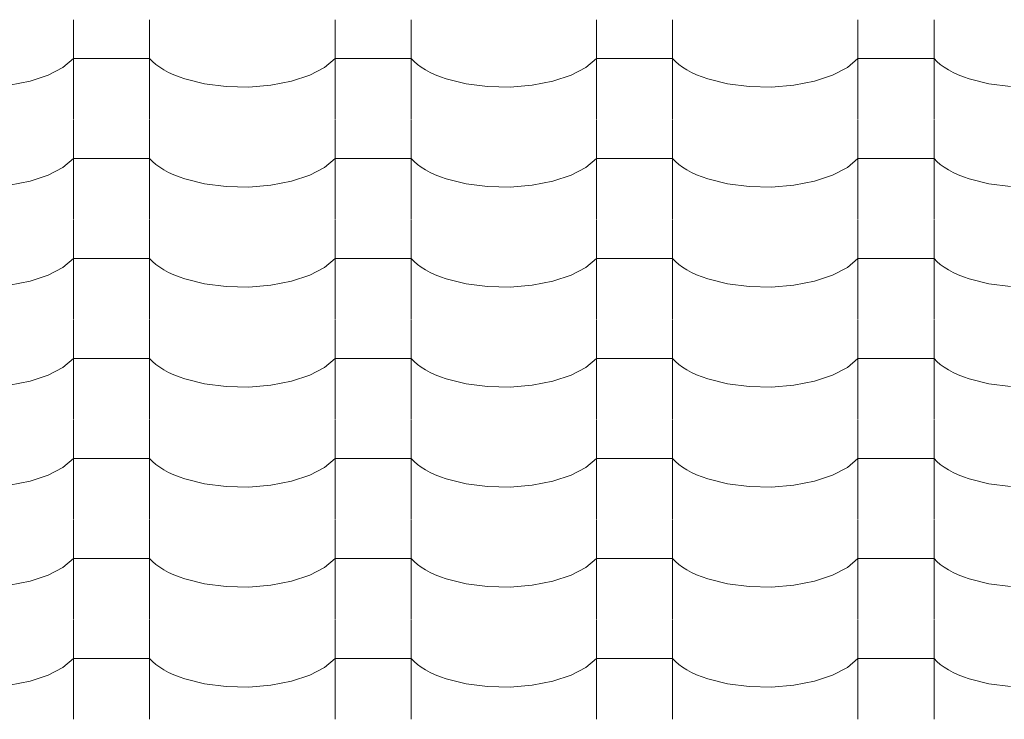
# Model space of a CAD drawing. Header units: millimetres. Extents: x -36478 to 31050, y -14811 to 11827.
# Tile 168 of 217: x -14951 to -14329, y 7462 to 7904. Entities that reach past the tile are written whole.
import ezdxf

# ---------------------------------------------------------------- set-up
doc = ezdxf.new("R2010")
doc.units = ezdxf.units.MM
doc.header["$MEASUREMENT"] = 0
doc.layers.add('Nové_Výplně - Povrchové', color=7, linetype='Continuous')

# ---------------------------------------------------------------- blocks, each defined once
blk = doc.blocks.new('*X13')
at = {"layer": 'Nové_Výplně - Povrchové', "color": 21, "linetype": 'Continuous', "lineweight": 20, "true_color": 0xffaaaa}
for p, q in [((-14916.72, 7903.99), (-14916.72, 7841.11)), ((-14868.69, 7903.99), (-14868.69, 7841.11)), ((-14751.72, 7903.99), (-14751.72, 7841.11)), ((-14703.69, 7903.99), (-14703.69, 7841.11)), ((-14586.72, 7903.99), (-14586.72, 7841.11)), ((-14538.69, 7903.99), (-14538.69, 7841.11)), ((-14421.72, 7903.99), (-14421.72, 7841.11)), ((-14373.69, 7903.99), (-14373.69, 7841.11)), ((-14923.39, 7873.77), (-14916.72, 7879.46)), ((-14892.71, 7879.46), (-14916.72, 7879.46)), ((-14868.69, 7879.46), (-14892.71, 7879.46)), ((-14868.69, 7879.46), (-14866.86, 7877.56)), ((-14758.39, 7873.77), (-14751.72, 7879.46)), ((-14727.71, 7879.46), (-14751.72, 7879.46)), ((-14703.69, 7879.46), (-14727.71, 7879.46)), ((-14703.69, 7879.46), (-14701.86, 7877.56)), ((-14593.39, 7873.77), (-14586.72, 7879.46)), ((-14562.71, 7879.46), (-14586.72, 7879.46)), ((-14538.69, 7879.46), (-14562.71, 7879.46)), ((-14538.69, 7879.46), (-14536.86, 7877.56)), ((-14428.39, 7873.77), (-14421.72, 7879.46)), ((-14397.71, 7879.46), (-14421.72, 7879.46)), ((-14373.69, 7879.46), (-14397.71, 7879.46)), ((-14373.69, 7879.46), (-14371.86, 7877.56)), ((-14932.7, 7868.9), (-14923.39, 7873.77)), ((-14866.86, 7877.56), (-14864.74, 7875.73)), ((-14864.74, 7875.73), (-14862.34, 7873.98)), ((-14862.34, 7873.98), (-14859.65, 7872.3)), ((-14767.7, 7868.9), (-14758.39, 7873.77)), ((-14701.86, 7877.56), (-14699.74, 7875.73)), ((-14699.74, 7875.73), (-14697.34, 7873.98)), ((-14697.34, 7873.98), (-14694.65, 7872.3)), ((-14602.7, 7868.9), (-14593.39, 7873.77)), ((-14536.86, 7877.56), (-14534.74, 7875.73)), ((-14534.74, 7875.73), (-14532.34, 7873.98)), ((-14532.34, 7873.98), (-14529.65, 7872.3)), ((-14437.7, 7868.9), (-14428.39, 7873.77)), ((-14371.86, 7877.56), (-14369.74, 7875.73)), ((-14369.74, 7875.73), (-14367.34, 7873.98)), ((-14367.34, 7873.98), (-14364.65, 7872.3)), ((-14944.18, 7865.11), (-14932.7, 7868.9)), ((-14859.65, 7872.3), (-14856.71, 7870.73)), ((-14856.71, 7870.73), (-14853.53, 7869.25)), ((-14853.53, 7869.25), (-14850.12, 7867.88)), ((-14850.12, 7867.88), (-14846.5, 7866.62)), ((-14846.5, 7866.62), (-14834.05, 7863.52)), ((-14779.18, 7865.11), (-14767.7, 7868.9)), ((-14694.65, 7872.3), (-14691.71, 7870.73)), ((-14691.71, 7870.73), (-14688.53, 7869.25)), ((-14688.53, 7869.25), (-14685.12, 7867.88)), ((-14685.12, 7867.88), (-14681.5, 7866.62)), ((-14681.5, 7866.62), (-14669.05, 7863.52)), ((-14614.18, 7865.11), (-14602.7, 7868.9)), ((-14529.65, 7872.3), (-14526.71, 7870.73)), ((-14526.71, 7870.73), (-14523.53, 7869.25)), ((-14523.53, 7869.25), (-14520.12, 7867.88)), ((-14520.12, 7867.88), (-14516.5, 7866.62)), ((-14516.5, 7866.62), (-14504.05, 7863.52)), ((-14449.18, 7865.11), (-14437.7, 7868.9)), ((-14364.65, 7872.3), (-14361.71, 7870.73)), ((-14361.71, 7870.73), (-14358.53, 7869.25)), ((-14358.53, 7869.25), (-14355.12, 7867.88)), ((-14355.12, 7867.88), (-14351.5, 7866.62)), ((-14351.5, 7866.62), (-14339.05, 7863.52)), ((-14957.24, 7862.58), (-14944.18, 7865.11)), ((-14834.05, 7863.52), (-14820.39, 7861.77)), ((-14820.39, 7861.77), (-14806.21, 7861.45)), ((-14806.21, 7861.45), (-14792.24, 7862.58)), ((-14792.24, 7862.58), (-14779.18, 7865.11)), ((-14669.05, 7863.52), (-14655.39, 7861.77)), ((-14655.39, 7861.77), (-14641.21, 7861.45)), ((-14641.21, 7861.45), (-14627.24, 7862.58)), ((-14627.24, 7862.58), (-14614.18, 7865.11)), ((-14504.05, 7863.52), (-14490.39, 7861.77)), ((-14490.39, 7861.77), (-14476.21, 7861.45)), ((-14476.21, 7861.45), (-14462.24, 7862.58)), ((-14462.24, 7862.58), (-14449.18, 7865.11)), ((-14339.05, 7863.52), (-14325.39, 7861.77)), ((-14916.72, 7840.88), (-14916.72, 7778)), ((-14868.69, 7840.88), (-14868.69, 7778)), ((-14751.72, 7840.88), (-14751.72, 7778)), ((-14703.69, 7840.88), (-14703.69, 7778)), ((-14586.72, 7840.88), (-14586.72, 7778)), ((-14538.69, 7840.88), (-14538.69, 7778)), ((-14421.72, 7840.88), (-14421.72, 7778)), ((-14373.69, 7840.88), (-14373.69, 7778)), ((-14932.7, 7805.8), (-14923.39, 7810.66)), ((-14923.39, 7810.66), (-14916.72, 7816.35)), ((-14892.71, 7816.35), (-14916.72, 7816.35)), ((-14868.69, 7816.35), (-14892.71, 7816.35)), ((-14868.69, 7816.35), (-14866.86, 7814.46)), ((-14866.86, 7814.46), (-14864.74, 7812.63)), ((-14864.74, 7812.63), (-14862.34, 7810.87)), ((-14862.34, 7810.87), (-14859.65, 7809.2)), ((-14767.7, 7805.8), (-14758.39, 7810.66)), ((-14758.39, 7810.66), (-14751.72, 7816.35)), ((-14727.71, 7816.35), (-14751.72, 7816.35)), ((-14703.69, 7816.35), (-14727.71, 7816.35)), ((-14703.69, 7816.35), (-14701.86, 7814.46)), ((-14701.86, 7814.46), (-14699.74, 7812.63)), ((-14699.74, 7812.63), (-14697.34, 7810.87)), ((-14697.34, 7810.87), (-14694.65, 7809.2)), ((-14602.7, 7805.8), (-14593.39, 7810.66)), ((-14593.39, 7810.66), (-14586.72, 7816.35)), ((-14562.71, 7816.35), (-14586.72, 7816.35)), ((-14538.69, 7816.35), (-14562.71, 7816.35)), ((-14538.69, 7816.35), (-14536.86, 7814.46)), ((-14536.86, 7814.46), (-14534.74, 7812.63)), ((-14534.74, 7812.63), (-14532.34, 7810.87)), ((-14532.34, 7810.87), (-14529.65, 7809.2)), ((-14437.7, 7805.8), (-14428.39, 7810.66)), ((-14428.39, 7810.66), (-14421.72, 7816.35)), ((-14397.71, 7816.35), (-14421.72, 7816.35)), ((-14373.69, 7816.35), (-14397.71, 7816.35)), ((-14373.69, 7816.35), (-14371.86, 7814.46)), ((-14371.86, 7814.46), (-14369.74, 7812.63)), ((-14369.74, 7812.63), (-14367.34, 7810.87)), ((-14367.34, 7810.87), (-14364.65, 7809.2)), ((-14944.18, 7802), (-14932.7, 7805.8)), ((-14859.65, 7809.2), (-14856.71, 7807.62)), ((-14856.71, 7807.62), (-14853.53, 7806.14)), ((-14853.53, 7806.14), (-14850.12, 7804.77)), ((-14850.12, 7804.77), (-14846.5, 7803.52)), ((-14779.18, 7802), (-14767.7, 7805.8)), ((-14694.65, 7809.2), (-14691.71, 7807.62)), ((-14691.71, 7807.62), (-14688.53, 7806.14)), ((-14688.53, 7806.14), (-14685.12, 7804.77)), ((-14685.12, 7804.77), (-14681.5, 7803.52)), ((-14614.18, 7802), (-14602.7, 7805.8)), ((-14529.65, 7809.2), (-14526.71, 7807.62)), ((-14526.71, 7807.62), (-14523.53, 7806.14)), ((-14523.53, 7806.14), (-14520.12, 7804.77)), ((-14520.12, 7804.77), (-14516.5, 7803.52)), ((-14449.18, 7802), (-14437.7, 7805.8)), ((-14364.65, 7809.2), (-14361.71, 7807.62)), ((-14361.71, 7807.62), (-14358.53, 7806.14)), ((-14358.53, 7806.14), (-14355.12, 7804.77)), ((-14355.12, 7804.77), (-14351.5, 7803.52)), ((-14957.24, 7799.47), (-14944.18, 7802)), ((-14846.5, 7803.52), (-14834.05, 7800.42)), ((-14834.05, 7800.42), (-14820.39, 7798.66)), ((-14820.39, 7798.66), (-14806.21, 7798.34)), ((-14806.21, 7798.34), (-14792.24, 7799.47)), ((-14792.24, 7799.47), (-14779.18, 7802)), ((-14681.5, 7803.52), (-14669.05, 7800.42)), ((-14669.05, 7800.42), (-14655.39, 7798.66)), ((-14655.39, 7798.66), (-14641.21, 7798.34)), ((-14641.21, 7798.34), (-14627.24, 7799.47)), ((-14627.24, 7799.47), (-14614.18, 7802)), ((-14516.5, 7803.52), (-14504.05, 7800.42)), ((-14504.05, 7800.42), (-14490.39, 7798.66)), ((-14490.39, 7798.66), (-14476.21, 7798.34)), ((-14476.21, 7798.34), (-14462.24, 7799.47)), ((-14462.24, 7799.47), (-14449.18, 7802)), ((-14351.5, 7803.52), (-14339.05, 7800.42)), ((-14339.05, 7800.42), (-14325.39, 7798.66)), ((-14916.72, 7777.78), (-14916.72, 7714.9)), ((-14868.69, 7777.78), (-14868.69, 7714.9)), ((-14751.72, 7777.78), (-14751.72, 7714.9)), ((-14703.69, 7777.78), (-14703.69, 7714.9)), ((-14586.72, 7777.78), (-14586.72, 7714.9)), ((-14538.69, 7777.78), (-14538.69, 7714.9)), ((-14421.72, 7777.78), (-14421.72, 7714.9)), ((-14373.69, 7777.78), (-14373.69, 7714.9)), ((-14923.39, 7747.56), (-14916.72, 7753.25)), ((-14892.71, 7753.25), (-14916.72, 7753.25)), ((-14868.69, 7753.25), (-14892.71, 7753.25)), ((-14868.69, 7753.25), (-14866.86, 7751.35)), ((-14866.86, 7751.35), (-14864.74, 7749.52)), ((-14864.74, 7749.52), (-14862.34, 7747.77)), ((-14758.39, 7747.56), (-14751.72, 7753.25)), ((-14727.71, 7753.25), (-14751.72, 7753.25)), ((-14703.69, 7753.25), (-14727.71, 7753.25)), ((-14703.69, 7753.25), (-14701.86, 7751.35)), ((-14701.86, 7751.35), (-14699.74, 7749.52)), ((-14699.74, 7749.52), (-14697.34, 7747.77)), ((-14593.39, 7747.56), (-14586.72, 7753.25)), ((-14562.71, 7753.25), (-14586.72, 7753.25)), ((-14538.69, 7753.25), (-14562.71, 7753.25)), ((-14538.69, 7753.25), (-14536.86, 7751.35)), ((-14536.86, 7751.35), (-14534.74, 7749.52)), ((-14534.74, 7749.52), (-14532.34, 7747.77)), ((-14428.39, 7747.56), (-14421.72, 7753.25)), ((-14397.71, 7753.25), (-14421.72, 7753.25)), ((-14373.69, 7753.25), (-14397.71, 7753.25)), ((-14373.69, 7753.25), (-14371.86, 7751.35)), ((-14371.86, 7751.35), (-14369.74, 7749.52)), ((-14369.74, 7749.52), (-14367.34, 7747.77)), ((-14944.18, 7738.9), (-14932.7, 7742.69)), ((-14932.7, 7742.69), (-14923.39, 7747.56)), ((-14862.34, 7747.77), (-14859.65, 7746.09)), ((-14859.65, 7746.09), (-14856.71, 7744.52)), ((-14856.71, 7744.52), (-14853.53, 7743.04)), ((-14853.53, 7743.04), (-14850.12, 7741.67)), ((-14779.18, 7738.9), (-14767.7, 7742.69)), ((-14767.7, 7742.69), (-14758.39, 7747.56)), ((-14697.34, 7747.77), (-14694.65, 7746.09)), ((-14694.65, 7746.09), (-14691.71, 7744.52)), ((-14691.71, 7744.52), (-14688.53, 7743.04)), ((-14688.53, 7743.04), (-14685.12, 7741.67)), ((-14614.18, 7738.9), (-14602.7, 7742.69)), ((-14602.7, 7742.69), (-14593.39, 7747.56)), ((-14532.34, 7747.77), (-14529.65, 7746.09)), ((-14529.65, 7746.09), (-14526.71, 7744.52)), ((-14526.71, 7744.52), (-14523.53, 7743.04)), ((-14523.53, 7743.04), (-14520.12, 7741.67)), ((-14449.18, 7738.9), (-14437.7, 7742.69)), ((-14437.7, 7742.69), (-14428.39, 7747.56)), ((-14367.34, 7747.77), (-14364.65, 7746.09)), ((-14364.65, 7746.09), (-14361.71, 7744.52)), ((-14361.71, 7744.52), (-14358.53, 7743.04)), ((-14358.53, 7743.04), (-14355.12, 7741.67)), ((-14957.24, 7736.37), (-14944.18, 7738.9)), ((-14850.12, 7741.67), (-14846.5, 7740.41)), ((-14846.5, 7740.41), (-14834.05, 7737.31)), ((-14834.05, 7737.31), (-14820.39, 7735.56)), ((-14806.21, 7735.24), (-14792.24, 7736.37)), ((-14792.24, 7736.37), (-14779.18, 7738.9)), ((-14685.12, 7741.67), (-14681.5, 7740.41)), ((-14681.5, 7740.41), (-14669.05, 7737.31)), ((-14669.05, 7737.31), (-14655.39, 7735.56)), ((-14641.21, 7735.24), (-14627.24, 7736.37)), ((-14627.24, 7736.37), (-14614.18, 7738.9)), ((-14520.12, 7741.67), (-14516.5, 7740.41)), ((-14516.5, 7740.41), (-14504.05, 7737.31)), ((-14504.05, 7737.31), (-14490.39, 7735.56)), ((-14476.21, 7735.24), (-14462.24, 7736.37)), ((-14462.24, 7736.37), (-14449.18, 7738.9)), ((-14355.12, 7741.67), (-14351.5, 7740.41)), ((-14351.5, 7740.41), (-14339.05, 7737.31)), ((-14339.05, 7737.31), (-14325.39, 7735.56)), ((-14820.39, 7735.56), (-14806.21, 7735.24)), ((-14655.39, 7735.56), (-14641.21, 7735.24)), ((-14490.39, 7735.56), (-14476.21, 7735.24)), ((-14916.72, 7714.67), (-14916.72, 7651.79)), ((-14868.69, 7714.67), (-14868.69, 7651.79)), ((-14751.72, 7714.67), (-14751.72, 7651.79)), ((-14703.69, 7714.67), (-14703.69, 7651.79)), ((-14586.72, 7714.67), (-14586.72, 7651.79)), ((-14538.69, 7714.67), (-14538.69, 7651.79)), ((-14421.72, 7714.67), (-14421.72, 7651.79)), ((-14373.69, 7714.67), (-14373.69, 7651.79)), ((-14923.39, 7684.45), (-14916.72, 7690.14)), ((-14892.71, 7690.14), (-14916.72, 7690.14)), ((-14868.69, 7690.14), (-14892.71, 7690.14)), ((-14868.69, 7690.14), (-14866.86, 7688.25)), ((-14866.86, 7688.25), (-14864.74, 7686.42)), ((-14864.74, 7686.42), (-14862.34, 7684.66)), ((-14758.39, 7684.45), (-14751.72, 7690.14)), ((-14727.71, 7690.14), (-14751.72, 7690.14)), ((-14703.69, 7690.14), (-14727.71, 7690.14)), ((-14703.69, 7690.14), (-14701.86, 7688.25)), ((-14701.86, 7688.25), (-14699.74, 7686.42)), ((-14699.74, 7686.42), (-14697.34, 7684.66)), ((-14593.39, 7684.45), (-14586.72, 7690.14)), ((-14562.71, 7690.14), (-14586.72, 7690.14)), ((-14538.69, 7690.14), (-14562.71, 7690.14)), ((-14538.69, 7690.14), (-14536.86, 7688.25)), ((-14536.86, 7688.25), (-14534.74, 7686.42)), ((-14534.74, 7686.42), (-14532.34, 7684.66)), ((-14428.39, 7684.45), (-14421.72, 7690.14)), ((-14397.71, 7690.14), (-14421.72, 7690.14)), ((-14373.69, 7690.14), (-14397.71, 7690.14)), ((-14373.69, 7690.14), (-14371.86, 7688.25)), ((-14371.86, 7688.25), (-14369.74, 7686.42)), ((-14369.74, 7686.42), (-14367.34, 7684.66)), ((-14932.7, 7679.59), (-14923.39, 7684.45)), ((-14862.34, 7684.66), (-14859.65, 7682.99)), ((-14859.65, 7682.99), (-14856.71, 7681.41)), ((-14856.71, 7681.41), (-14853.53, 7679.93)), ((-14767.7, 7679.59), (-14758.39, 7684.45)), ((-14697.34, 7684.66), (-14694.65, 7682.99)), ((-14694.65, 7682.99), (-14691.71, 7681.41)), ((-14691.71, 7681.41), (-14688.53, 7679.93)), ((-14602.7, 7679.59), (-14593.39, 7684.45)), ((-14532.34, 7684.66), (-14529.65, 7682.99)), ((-14529.65, 7682.99), (-14526.71, 7681.41)), ((-14526.71, 7681.41), (-14523.53, 7679.93)), ((-14437.7, 7679.59), (-14428.39, 7684.45)), ((-14367.34, 7684.66), (-14364.65, 7682.99)), ((-14364.65, 7682.99), (-14361.71, 7681.41)), ((-14361.71, 7681.41), (-14358.53, 7679.93)), ((-14957.24, 7673.27), (-14944.18, 7675.79)), ((-14944.18, 7675.79), (-14932.7, 7679.59)), ((-14853.53, 7679.93), (-14850.12, 7678.56)), ((-14850.12, 7678.56), (-14846.5, 7677.31)), ((-14846.5, 7677.31), (-14834.05, 7674.21)), ((-14834.05, 7674.21), (-14820.39, 7672.45)), ((-14792.24, 7673.27), (-14779.18, 7675.79)), ((-14779.18, 7675.79), (-14767.7, 7679.59)), ((-14688.53, 7679.93), (-14685.12, 7678.56)), ((-14685.12, 7678.56), (-14681.5, 7677.31)), ((-14681.5, 7677.31), (-14669.05, 7674.21)), ((-14669.05, 7674.21), (-14655.39, 7672.45)), ((-14627.24, 7673.27), (-14614.18, 7675.79)), ((-14614.18, 7675.79), (-14602.7, 7679.59)), ((-14523.53, 7679.93), (-14520.12, 7678.56)), ((-14520.12, 7678.56), (-14516.5, 7677.31)), ((-14516.5, 7677.31), (-14504.05, 7674.21)), ((-14504.05, 7674.21), (-14490.39, 7672.45)), ((-14462.24, 7673.27), (-14449.18, 7675.79)), ((-14449.18, 7675.79), (-14437.7, 7679.59)), ((-14358.53, 7679.93), (-14355.12, 7678.56)), ((-14355.12, 7678.56), (-14351.5, 7677.31)), ((-14351.5, 7677.31), (-14339.05, 7674.21)), ((-14339.05, 7674.21), (-14325.39, 7672.45)), ((-14820.39, 7672.45), (-14806.21, 7672.13)), ((-14806.21, 7672.13), (-14792.24, 7673.27)), ((-14655.39, 7672.45), (-14641.21, 7672.13)), ((-14641.21, 7672.13), (-14627.24, 7673.27)), ((-14490.39, 7672.45), (-14476.21, 7672.13)), ((-14476.21, 7672.13), (-14462.24, 7673.27)), ((-14916.72, 7651.57), (-14916.72, 7588.69)), ((-14868.69, 7651.57), (-14868.69, 7588.69)), ((-14751.72, 7651.57), (-14751.72, 7588.69)), ((-14703.69, 7651.57), (-14703.69, 7588.69)), ((-14586.72, 7651.57), (-14586.72, 7588.69)), ((-14538.69, 7651.57), (-14538.69, 7588.69)), ((-14421.72, 7651.57), (-14421.72, 7588.69)), ((-14373.69, 7651.57), (-14373.69, 7588.69)), ((-14923.39, 7621.35), (-14916.72, 7627.04)), ((-14892.71, 7627.04), (-14916.72, 7627.04)), ((-14868.69, 7627.04), (-14892.71, 7627.04)), ((-14868.69, 7627.04), (-14866.86, 7625.14)), ((-14866.86, 7625.14), (-14864.74, 7623.31)), ((-14758.39, 7621.35), (-14751.72, 7627.04)), ((-14727.71, 7627.04), (-14751.72, 7627.04)), ((-14703.69, 7627.04), (-14727.71, 7627.04)), ((-14703.69, 7627.04), (-14701.86, 7625.14)), ((-14701.86, 7625.14), (-14699.74, 7623.31)), ((-14593.39, 7621.35), (-14586.72, 7627.04)), ((-14562.71, 7627.04), (-14586.72, 7627.04)), ((-14538.69, 7627.04), (-14562.71, 7627.04)), ((-14538.69, 7627.04), (-14536.86, 7625.14)), ((-14536.86, 7625.14), (-14534.74, 7623.31)), ((-14428.39, 7621.35), (-14421.72, 7627.04)), ((-14397.71, 7627.04), (-14421.72, 7627.04)), ((-14373.69, 7627.04), (-14397.71, 7627.04)), ((-14373.69, 7627.04), (-14371.86, 7625.14)), ((-14371.86, 7625.14), (-14369.74, 7623.31)), ((-14932.7, 7616.48), (-14923.39, 7621.35)), ((-14864.74, 7623.31), (-14862.34, 7621.56)), ((-14862.34, 7621.56), (-14859.65, 7619.89)), ((-14859.65, 7619.89), (-14856.71, 7618.31)), ((-14856.71, 7618.31), (-14853.53, 7616.83)), ((-14767.7, 7616.48), (-14758.39, 7621.35)), ((-14699.74, 7623.31), (-14697.34, 7621.56)), ((-14697.34, 7621.56), (-14694.65, 7619.89)), ((-14694.65, 7619.89), (-14691.71, 7618.31)), ((-14691.71, 7618.31), (-14688.53, 7616.83)), ((-14602.7, 7616.48), (-14593.39, 7621.35)), ((-14534.74, 7623.31), (-14532.34, 7621.56)), ((-14532.34, 7621.56), (-14529.65, 7619.89)), ((-14529.65, 7619.89), (-14526.71, 7618.31)), ((-14526.71, 7618.31), (-14523.53, 7616.83)), ((-14437.7, 7616.48), (-14428.39, 7621.35)), ((-14369.74, 7623.31), (-14367.34, 7621.56)), ((-14367.34, 7621.56), (-14364.65, 7619.89)), ((-14364.65, 7619.89), (-14361.71, 7618.31)), ((-14361.71, 7618.31), (-14358.53, 7616.83)), ((-14957.24, 7610.16), (-14944.18, 7612.69)), ((-14944.18, 7612.69), (-14932.7, 7616.48)), ((-14853.53, 7616.83), (-14850.12, 7615.46)), ((-14850.12, 7615.46), (-14846.5, 7614.2)), ((-14846.5, 7614.2), (-14834.05, 7611.1)), ((-14792.24, 7610.16), (-14779.18, 7612.69)), ((-14779.18, 7612.69), (-14767.7, 7616.48)), ((-14688.53, 7616.83), (-14685.12, 7615.46)), ((-14685.12, 7615.46), (-14681.5, 7614.2)), ((-14681.5, 7614.2), (-14669.05, 7611.1)), ((-14627.24, 7610.16), (-14614.18, 7612.69)), ((-14614.18, 7612.69), (-14602.7, 7616.48)), ((-14523.53, 7616.83), (-14520.12, 7615.46)), ((-14520.12, 7615.46), (-14516.5, 7614.2)), ((-14516.5, 7614.2), (-14504.05, 7611.1)), ((-14462.24, 7610.16), (-14449.18, 7612.69)), ((-14449.18, 7612.69), (-14437.7, 7616.48)), ((-14358.53, 7616.83), (-14355.12, 7615.46)), ((-14355.12, 7615.46), (-14351.5, 7614.2)), ((-14351.5, 7614.2), (-14339.05, 7611.1)), ((-14834.05, 7611.1), (-14820.39, 7609.35)), ((-14820.39, 7609.35), (-14806.21, 7609.03)), ((-14806.21, 7609.03), (-14792.24, 7610.16)), ((-14669.05, 7611.1), (-14655.39, 7609.35)), ((-14655.39, 7609.35), (-14641.21, 7609.03)), ((-14641.21, 7609.03), (-14627.24, 7610.16)), ((-14504.05, 7611.1), (-14490.39, 7609.35)), ((-14490.39, 7609.35), (-14476.21, 7609.03)), ((-14476.21, 7609.03), (-14462.24, 7610.16)), ((-14339.05, 7611.1), (-14325.39, 7609.35)), ((-14916.72, 7588.46), (-14916.72, 7525.59)), ((-14868.69, 7588.46), (-14868.69, 7525.59)), ((-14751.72, 7588.46), (-14751.72, 7525.59)), ((-14703.69, 7588.46), (-14703.69, 7525.59)), ((-14586.72, 7588.46), (-14586.72, 7525.59)), ((-14538.69, 7588.46), (-14538.69, 7525.59)), ((-14421.72, 7588.46), (-14421.72, 7525.59)), ((-14373.69, 7588.46), (-14373.69, 7525.59)), ((-14923.39, 7558.24), (-14916.72, 7563.93)), ((-14892.71, 7563.93), (-14916.72, 7563.93)), ((-14868.69, 7563.93), (-14892.71, 7563.93)), ((-14868.69, 7563.93), (-14866.86, 7562.04)), ((-14866.86, 7562.04), (-14864.74, 7560.21)), ((-14758.39, 7558.24), (-14751.72, 7563.93)), ((-14727.71, 7563.93), (-14751.72, 7563.93)), ((-14703.69, 7563.93), (-14727.71, 7563.93)), ((-14703.69, 7563.93), (-14701.86, 7562.04)), ((-14701.86, 7562.04), (-14699.74, 7560.21)), ((-14593.39, 7558.24), (-14586.72, 7563.93)), ((-14562.71, 7563.93), (-14586.72, 7563.93)), ((-14538.69, 7563.93), (-14562.71, 7563.93)), ((-14538.69, 7563.93), (-14536.86, 7562.04)), ((-14536.86, 7562.04), (-14534.74, 7560.21)), ((-14428.39, 7558.24), (-14421.72, 7563.93)), ((-14397.71, 7563.93), (-14421.72, 7563.93)), ((-14373.69, 7563.93), (-14397.71, 7563.93)), ((-14373.69, 7563.93), (-14371.86, 7562.04)), ((-14371.86, 7562.04), (-14369.74, 7560.21)), ((-14932.7, 7553.38), (-14923.39, 7558.24)), ((-14864.74, 7560.21), (-14862.34, 7558.45)), ((-14862.34, 7558.45), (-14859.65, 7556.78)), ((-14859.65, 7556.78), (-14856.71, 7555.2)), ((-14767.7, 7553.38), (-14758.39, 7558.24)), ((-14699.74, 7560.21), (-14697.34, 7558.45)), ((-14697.34, 7558.45), (-14694.65, 7556.78)), ((-14694.65, 7556.78), (-14691.71, 7555.2)), ((-14602.7, 7553.38), (-14593.39, 7558.24)), ((-14534.74, 7560.21), (-14532.34, 7558.45)), ((-14532.34, 7558.45), (-14529.65, 7556.78)), ((-14529.65, 7556.78), (-14526.71, 7555.2)), ((-14437.7, 7553.38), (-14428.39, 7558.24)), ((-14369.74, 7560.21), (-14367.34, 7558.45)), ((-14367.34, 7558.45), (-14364.65, 7556.78)), ((-14364.65, 7556.78), (-14361.71, 7555.2)), ((-14957.24, 7547.06), (-14944.18, 7549.58)), ((-14944.18, 7549.58), (-14932.7, 7553.38)), ((-14856.71, 7555.2), (-14853.53, 7553.72)), ((-14853.53, 7553.72), (-14850.12, 7552.35)), ((-14850.12, 7552.35), (-14846.5, 7551.1)), ((-14846.5, 7551.1), (-14834.05, 7548)), ((-14792.24, 7547.06), (-14779.18, 7549.58)), ((-14779.18, 7549.58), (-14767.7, 7553.38)), ((-14691.71, 7555.2), (-14688.53, 7553.72)), ((-14688.53, 7553.72), (-14685.12, 7552.35)), ((-14685.12, 7552.35), (-14681.5, 7551.1)), ((-14681.5, 7551.1), (-14669.05, 7548)), ((-14627.24, 7547.06), (-14614.18, 7549.58)), ((-14614.18, 7549.58), (-14602.7, 7553.38)), ((-14526.71, 7555.2), (-14523.53, 7553.72)), ((-14523.53, 7553.72), (-14520.12, 7552.35)), ((-14520.12, 7552.35), (-14516.5, 7551.1)), ((-14516.5, 7551.1), (-14504.05, 7548)), ((-14462.24, 7547.06), (-14449.18, 7549.58)), ((-14449.18, 7549.58), (-14437.7, 7553.38)), ((-14361.71, 7555.2), (-14358.53, 7553.72)), ((-14358.53, 7553.72), (-14355.12, 7552.35)), ((-14355.12, 7552.35), (-14351.5, 7551.1)), ((-14351.5, 7551.1), (-14339.05, 7548)), ((-14834.05, 7548), (-14820.39, 7546.24)), ((-14820.39, 7546.24), (-14806.21, 7545.92)), ((-14806.21, 7545.92), (-14792.24, 7547.06)), ((-14669.05, 7548), (-14655.39, 7546.24)), ((-14655.39, 7546.24), (-14641.21, 7545.92)), ((-14641.21, 7545.92), (-14627.24, 7547.06)), ((-14504.05, 7548), (-14490.39, 7546.24)), ((-14490.39, 7546.24), (-14476.21, 7545.92)), ((-14476.21, 7545.92), (-14462.24, 7547.06)), ((-14339.05, 7548), (-14325.39, 7546.24)), ((-14916.72, 7525.36), (-14916.72, 7462.48)), ((-14868.69, 7525.36), (-14868.69, 7462.48)), ((-14751.72, 7525.36), (-14751.72, 7462.48)), ((-14703.69, 7525.36), (-14703.69, 7462.48)), ((-14586.72, 7525.36), (-14586.72, 7462.48)), ((-14538.69, 7525.36), (-14538.69, 7462.48)), ((-14421.72, 7525.36), (-14421.72, 7462.48)), ((-14373.69, 7525.36), (-14373.69, 7462.48)), ((-14923.39, 7495.14), (-14916.72, 7500.83)), ((-14892.71, 7500.83), (-14916.72, 7500.83)), ((-14868.69, 7500.83), (-14892.71, 7500.83)), ((-14868.69, 7500.83), (-14866.86, 7498.93)), ((-14758.39, 7495.14), (-14751.72, 7500.83)), ((-14727.71, 7500.83), (-14751.72, 7500.83)), ((-14703.69, 7500.83), (-14727.71, 7500.83)), ((-14703.69, 7500.83), (-14701.86, 7498.93)), ((-14593.39, 7495.14), (-14586.72, 7500.83)), ((-14562.71, 7500.83), (-14586.72, 7500.83)), ((-14538.69, 7500.83), (-14562.71, 7500.83)), ((-14538.69, 7500.83), (-14536.86, 7498.93)), ((-14428.39, 7495.14), (-14421.72, 7500.83)), ((-14397.71, 7500.83), (-14421.72, 7500.83)), ((-14373.69, 7500.83), (-14397.71, 7500.83)), ((-14373.69, 7500.83), (-14371.86, 7498.93)), ((-14932.7, 7490.27), (-14923.39, 7495.14)), ((-14866.86, 7498.93), (-14864.74, 7497.1)), ((-14864.74, 7497.1), (-14862.34, 7495.35)), ((-14862.34, 7495.35), (-14859.65, 7493.68)), ((-14859.65, 7493.68), (-14856.71, 7492.1)), ((-14767.7, 7490.27), (-14758.39, 7495.14)), ((-14701.86, 7498.93), (-14699.74, 7497.1)), ((-14699.74, 7497.1), (-14697.34, 7495.35)), ((-14697.34, 7495.35), (-14694.65, 7493.68)), ((-14694.65, 7493.68), (-14691.71, 7492.1)), ((-14602.7, 7490.27), (-14593.39, 7495.14)), ((-14536.86, 7498.93), (-14534.74, 7497.1)), ((-14534.74, 7497.1), (-14532.34, 7495.35)), ((-14532.34, 7495.35), (-14529.65, 7493.68)), ((-14529.65, 7493.68), (-14526.71, 7492.1)), ((-14437.7, 7490.27), (-14428.39, 7495.14)), ((-14371.86, 7498.93), (-14369.74, 7497.1)), ((-14369.74, 7497.1), (-14367.34, 7495.35)), ((-14367.34, 7495.35), (-14364.65, 7493.68)), ((-14364.65, 7493.68), (-14361.71, 7492.1)), ((-14944.18, 7486.48), (-14932.7, 7490.27)), ((-14856.71, 7492.1), (-14853.53, 7490.62)), ((-14853.53, 7490.62), (-14850.12, 7489.25)), ((-14850.12, 7489.25), (-14846.5, 7488)), ((-14846.5, 7488), (-14834.05, 7484.89)), ((-14779.18, 7486.48), (-14767.7, 7490.27)), ((-14691.71, 7492.1), (-14688.53, 7490.62)), ((-14688.53, 7490.62), (-14685.12, 7489.25)), ((-14685.12, 7489.25), (-14681.5, 7488)), ((-14681.5, 7488), (-14669.05, 7484.89)), ((-14614.18, 7486.48), (-14602.7, 7490.27)), ((-14526.71, 7492.1), (-14523.53, 7490.62)), ((-14523.53, 7490.62), (-14520.12, 7489.25)), ((-14520.12, 7489.25), (-14516.5, 7488)), ((-14516.5, 7488), (-14504.05, 7484.89)), ((-14449.18, 7486.48), (-14437.7, 7490.27)), ((-14361.71, 7492.1), (-14358.53, 7490.62)), ((-14358.53, 7490.62), (-14355.12, 7489.25)), ((-14355.12, 7489.25), (-14351.5, 7488)), ((-14351.5, 7488), (-14339.05, 7484.89)), ((-14957.24, 7483.95), (-14944.18, 7486.48)), ((-14834.05, 7484.89), (-14820.39, 7483.14)), ((-14820.39, 7483.14), (-14806.21, 7482.82)), ((-14806.21, 7482.82), (-14792.24, 7483.95)), ((-14792.24, 7483.95), (-14779.18, 7486.48)), ((-14669.05, 7484.89), (-14655.39, 7483.14)), ((-14655.39, 7483.14), (-14641.21, 7482.82)), ((-14641.21, 7482.82), (-14627.24, 7483.95)), ((-14627.24, 7483.95), (-14614.18, 7486.48)), ((-14504.05, 7484.89), (-14490.39, 7483.14)), ((-14490.39, 7483.14), (-14476.21, 7482.82)), ((-14476.21, 7482.82), (-14462.24, 7483.95)), ((-14462.24, 7483.95), (-14449.18, 7486.48)), ((-14339.05, 7484.89), (-14325.39, 7483.14))]:
    blk.add_line(p, q, dxfattribs=at)
blk = doc.blocks.new('výplň_6_1', base_point=(0, 0))
at = {"layer": 'Nové_Výplně - Povrchové', "color": 21, "linetype": 'Continuous', "lineweight": 20, "true_color": 0xffaaaa}
blk.add_blockref('*X13', (0, 0), dxfattribs=at)

msp = doc.modelspace()

# ---------------------------------------------------------------- block references
at = {"layer": 'Nové_Výplně - Povrchové', "color": 21, "linetype": 'Continuous', "lineweight": 20, "true_color": 0xffaaaa}
msp.add_blockref('výplň_6_1', (0, 0), dxfattribs=at)

doc.saveas('drawing.dxf')
